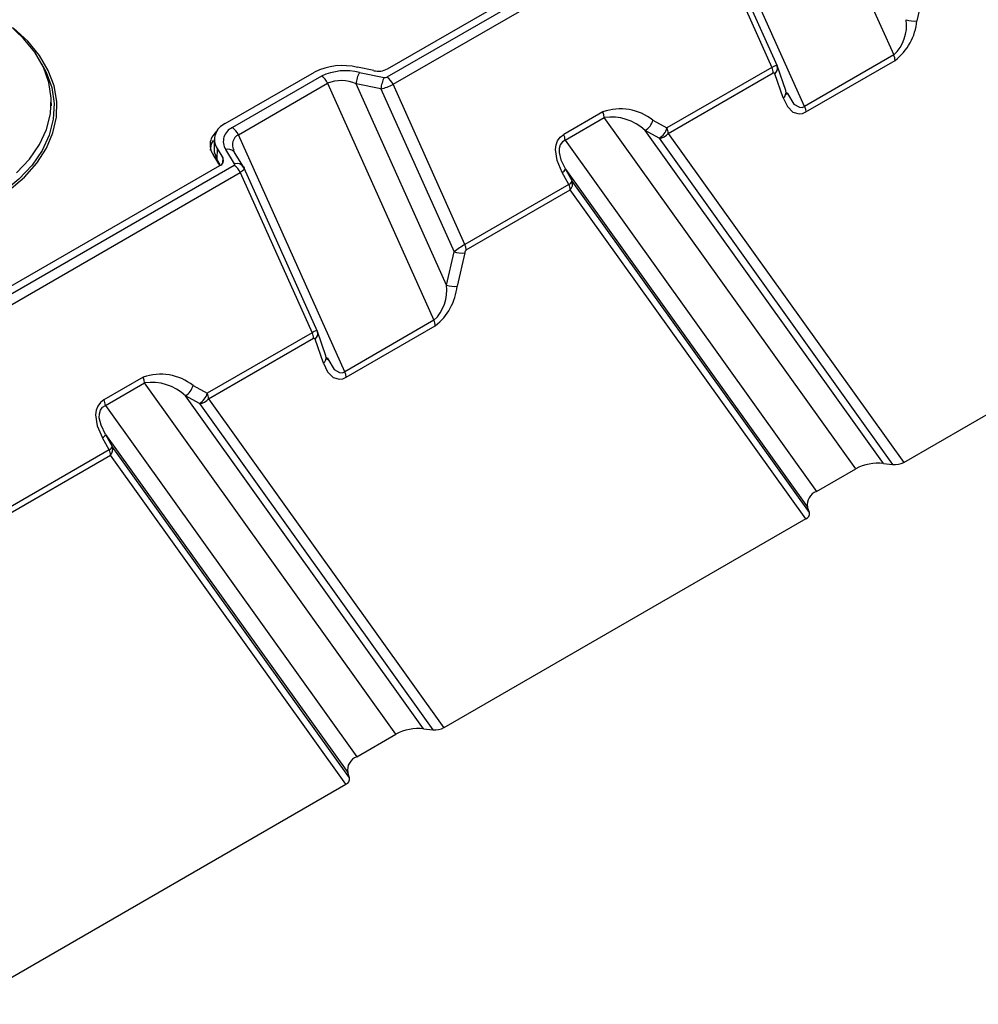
# Model space of a CAD drawing. Header units: millimetres. Extents: x 0 to 559, y 0 to 432.
# Tile 16 of 21: x 411 to 448, y 234 to 272. Entities that reach past the tile are written whole.
import ezdxf

# ---------------------------------------------------------------- set-up
doc = ezdxf.new("R2010")
doc.units = ezdxf.units.MM
doc.header["$LTSCALE"] = 2

msp = doc.modelspace()

# ---------------------------------------------------------------- linework, layer by layer
for p, q in [((441.012, 279.948), (445.106, 270.832)), ((441.68, 268.854), (437.586, 277.97)), ((437.424, 276.789), (425.622, 269.976)), ((425.636, 270.296), (436.869, 276.781)), ((425.854, 269.703), (437.656, 276.516)), ((437.656, 276.516), (440.422, 270.356)), ((440.632, 270.398), (437.81, 276.68)), ((446.289, 273.428), (445.999, 272.146)), ((445.106, 270.832), (441.68, 268.854)), ((441.731, 268.643), (445.157, 270.621)), ((419.405, 268.195), (422.832, 270.172)), ((425.114, 270.229), (424.493, 270.357)), ((424.564, 270.162), (425.518, 269.965)), ((440.422, 270.356), (436.388, 268.027)), ((436.439, 267.816), (440.473, 270.145)), ((440.859, 269.179), (440.536, 270.106)), ((440.954, 269.468), (440.631, 270.395)), ((423.102, 270.016), (419.676, 268.038)), ((419.908, 267.765), (423.334, 269.743)), ((423.334, 269.743), (427.429, 260.627)), ((427.91, 261.984), (424.435, 269.721)), ((425.388, 269.524), (424.435, 269.721)), ((428.62, 263.543), (425.854, 269.703)), ((425.388, 269.524), (428.199, 263.266)), ((441.026, 269.297), (440.963, 269.416)), ((441.003, 269.392), (441.026, 269.352)), ((412.72, 268.879), (412.716, 269.083)), ((433.926, 268.639), (432.419, 267.769)), ((432.47, 267.558), (433.977, 268.428)), ((443.645, 254.914), (433.977, 268.428)), ((435.847, 268.325), (436.388, 268.027)), ((424.003, 258.649), (419.908, 267.765)), ((444.709, 255.12), (435.547, 267.927)), ((436.087, 267.629), (435.547, 267.927)), ((436.439, 267.816), (445.491, 255.163)), ((418.98, 267.581), (418.971, 267.173)), ((432.47, 267.558), (442.139, 254.045)), ((436.087, 267.629), (445.065, 255.081)), ((419.157, 266.645), (418.937, 267.001)), ((419.086, 267.236), (419.078, 266.826)), ((419.086, 267.236), (419.308, 266.877)), ((419.764, 266.644), (419.423, 267.194)), ((419.718, 267.132), (419.72, 267.174)), ((419.751, 267.119), (419.728, 267.177)), ((420.104, 266.528), (419.763, 267.079)), ((419.212, 266.609), (419.078, 266.826)), ((419.308, 266.877), (419.303, 266.682)), ((406.057, 258.994), (419.191, 266.576)), ((419.746, 266.584), (406.333, 258.84)), ((406.565, 258.567), (419.978, 266.311)), ((419.978, 266.311), (422.745, 260.151)), ((420.104, 266.528), (420.125, 266.486)), ((420.125, 266.486), (420.132, 266.458)), ((422.954, 260.193), (420.132, 266.475)), ((432.618, 265.851), (432.361, 266.312)), ((432.48, 266.445), (441.789, 253.434)), ((432.48, 266.445), (432.738, 265.983)), ((441.861, 253.231), (432.738, 265.983)), ((432.618, 265.851), (428.62, 263.543)), ((428.671, 263.332), (432.669, 265.64)), ((441.721, 252.987), (432.669, 265.64)), ((427.91, 261.984), (428.199, 263.266)), ((428.611, 263.223), (428.322, 261.941)), ((445.491, 255.163), (459.399, 263.192)), ((427.429, 260.627), (424.003, 258.649)), ((423.276, 259.263), (422.953, 260.19)), ((424.054, 258.438), (427.48, 260.415)), ((422.745, 260.151), (418.71, 257.822)), ((418.761, 257.61), (422.796, 259.94)), ((423.181, 258.974), (422.858, 259.901)), ((423.348, 259.092), (423.285, 259.211)), ((423.325, 259.187), (423.348, 259.147)), ((416.248, 258.434), (414.741, 257.564)), ((414.793, 257.353), (416.299, 258.223)), ((425.968, 244.709), (416.299, 258.223)), ((418.169, 258.12), (418.71, 257.822)), ((427.032, 244.915), (417.869, 257.722)), ((418.41, 257.424), (417.869, 257.722)), ((418.761, 257.61), (427.813, 244.958)), ((414.793, 257.353), (424.461, 243.839)), ((418.41, 257.424), (427.388, 244.876)), ((414.941, 255.646), (414.683, 256.107)), ((414.803, 256.24), (424.111, 243.229)), ((414.803, 256.24), (415.06, 255.778)), ((414.941, 255.646), (409.332, 252.408)), ((424.184, 243.026), (415.06, 255.778)), ((409.381, 252.196), (414.992, 255.434)), ((424.044, 242.782), (414.992, 255.434)), ((442.139, 254.045), (443.645, 254.914)), ((444.709, 255.12), (445.065, 255.081)), ((441.861, 253.231), (441.789, 253.434)), ((441.721, 252.987), (427.813, 244.958)), ((424.461, 243.839), (425.968, 244.709)), ((427.032, 244.915), (427.388, 244.876)), ((424.184, 243.026), (424.111, 243.229)), ((409.381, 234.318), (424.044, 242.782))]:
    msp.add_line(p, q)
at = {"flags": 128}
for points in [[(411.378, 266.294), (411.874, 266.826), (412.26, 267.387), (412.531, 267.97), (412.682, 268.567), (412.713, 269.17), (412.622, 269.772), (412.41, 270.363), (412.081, 270.936), (411.639, 271.483), (411.091, 271.996)], [(411.1, 265.628), (411.681, 266.134), (412.159, 266.675), (412.526, 267.244), (412.779, 267.834), (412.914, 268.436), (412.929, 269.043), (412.824, 269.647), (412.6, 270.24), (412.261, 270.815), (411.811, 271.364), (411.255, 271.879)], [(412.331, 270.523), (412.515, 270.175), (412.729, 269.576), (412.822, 268.968), (412.791, 268.357), (412.637, 267.753), (412.363, 267.163), (411.973, 266.595), (411.471, 266.057), (410.864, 265.557), (410.16, 265.1)], [(440.422, 270.356), (440.503, 270.4), (440.565, 270.43), (440.604, 270.441), (440.614, 270.432)], [(440.643, 270.335), (440.614, 270.431), (440.609, 270.44)], [(440.473, 270.145), (440.488, 270.15), (440.501, 270.148), (440.513, 270.142), (440.536, 270.106)], [(441.026, 269.352), (441.266, 268.942), (441.478, 268.819), (441.581, 268.817), (441.68, 268.854)], [(440.859, 269.179), (441.019, 268.848), (441.226, 268.637), (441.471, 268.565), (441.6, 268.585), (441.731, 268.643)], [(433.977, 268.428), (433.963, 268.531), (433.926, 268.639)], [(441.68, 268.854), (441.718, 268.746), (441.731, 268.643)], [(432.361, 266.312), (432.161, 266.767), (432.097, 267.193), (432.122, 267.377), (432.184, 267.534), (432.283, 267.665), (432.419, 267.769)], [(418.835, 267.172), (418.871, 267.415), (418.956, 267.541)], [(432.47, 267.558), (432.364, 267.491), (432.284, 267.381), (432.241, 267.24), (432.237, 267.086), (432.309, 266.797), (432.48, 266.445)], [(418.983, 267.173), (418.975, 267.104), (419.078, 266.826)], [(419.716, 267.129), (419.732, 267.119), (419.784, 267.036)], [(419.175, 266.577), (419.177, 266.589), (419.157, 266.645)], [(420.132, 266.458), (420.134, 266.451), (420.107, 266.407), (420.053, 266.359), (419.978, 266.311)], [(420.132, 266.458), (420.118, 266.497), (420.057, 266.584)], [(428.671, 263.332), (428.658, 263.435), (428.62, 263.543)], [(422.936, 260.227), (422.925, 260.236), (422.885, 260.223), (422.822, 260.193), (422.745, 260.151)], [(422.965, 260.13), (422.937, 260.226), (422.932, 260.235)], [(422.796, 259.94), (422.81, 259.945), (422.823, 259.943), (422.836, 259.937), (422.858, 259.901)], [(423.348, 259.147), (423.589, 258.737), (423.8, 258.614), (423.904, 258.612), (424.003, 258.649)], [(423.181, 258.974), (423.341, 258.643), (423.548, 258.432), (423.793, 258.36), (423.922, 258.38), (424.054, 258.438)], [(416.299, 258.223), (416.285, 258.326), (416.248, 258.434)], [(424.054, 258.438), (424.04, 258.541), (424.003, 258.649)], [(414.741, 257.564), (414.605, 257.459), (414.506, 257.328), (414.444, 257.171), (414.419, 256.988), (414.484, 256.562), (414.683, 256.107)], [(414.803, 256.24), (414.631, 256.592), (414.559, 256.881), (414.563, 257.035), (414.607, 257.176), (414.686, 257.286), (414.793, 257.353)]]:
    msp.add_lwpolyline(points, dxfattribs=at)
for centre, radius, start, end in [((444.038, 271.974), 1.564, 313.0775, 7.8988), ((443.784, 272.373), 2.227, 308.0771, 354.1477), ((445.883, 273.025), 0.887, 250.5403, 277.5557), ((444.612, 270.6), 0.546, 2.1387, 25.0754), ((423.917, 267.967), 2.458, 76.4581, 116.2077), ((424.036, 268.062), 2.165, 75.8825, 115.5338), ((425.582, 269.625), 1.152, 152.1769, 175.2042), ((425.284, 270.965), 0.756, 257.0204, 297.7515), ((439.928, 270.124), 0.546, 2.1387, 25.0754), ((440.364, 270.323), 0.277, 308.431, 15.1742), ((422.778, 269.506), 0.604, 23.0779, 57.5576), ((423.859, 268.45), 1.396, 65.6162, 112.0829), ((426.536, 269.428), 1.152, 152.1769, 175.2042), ((424.975, 271.295), 1.819, 283.1321, 298.8817), ((425.555, 270.116), 0.155, 255.9697, 295.4466), ((425.298, 269.466), 0.604, 23.0779, 57.5576), ((440.687, 269.395), 0.277, 308.431, 15.1742), ((434.603, 266.749), 2.008, 51.71, 109.7081), ((419.653, 267.579), 0.663, 111.9469, 211.2158), ((434.237, 266.532), 1.914, 46.8153, 97.8104), ((435.197, 268.503), 0.674, 301.2331, 344.625), ((419.468, 267.373), 0.649, 124.8365, 214.9906), ((419.903, 267.51), 0.574, 113.246, 213.3624), ((419.352, 267.528), 0.604, 23.0779, 57.5576), ((420.117, 267.38), 0.439, 118.5178, 207.4721), ((431.924, 267.538), 0.546, 2.1387, 25.0754), ((435.738, 268.205), 0.674, 301.2331, 344.625), ((436.054, 268.117), 0.489, 273.9595, 321.9094), ((435.893, 267.795), 0.546, 2.1387, 25.0754), ((419.509, 266.887), 0.319, 49.4243, 105.552), ((419.119, 266.777), 0.214, 289.6607, 27.7961), ((419.729, 266.622), 0.0418, 294.3343, 32.2133), ((419.853, 266.348), 0.309, 35.6314, 106.727), ((419.422, 266.074), 0.604, 23.0756, 57.5556), ((432.224, 266.556), 0.279, 299.2972, 336.6142), ((432.482, 266.094), 0.279, 299.2972, 336.6142), ((432.412, 265.87), 0.345, 318.2052, 19.2331), ((432.123, 265.619), 0.546, 2.1387, 25.0754), ((431.153, 259.239), 4.994, 120.4729, 126.2581), ((428.495, 264.101), 0.887, 250.5403, 277.5557), ((428.783, 263.199), 0.173, 130.0302, 172.1947), ((426.36, 261.769), 1.564, 313.0775, 7.8988), ((426.106, 262.168), 2.227, 308.0771, 354.1477), ((428.205, 262.82), 0.887, 250.5403, 277.5557), ((426.934, 260.395), 0.546, 2.1387, 25.0754), ((422.686, 260.118), 0.277, 308.431, 15.1742), ((422.25, 259.919), 0.546, 2.1387, 25.0754), ((423.009, 259.19), 0.277, 308.431, 15.1742), ((416.926, 256.548), 2.004, 51.6488, 109.7693), ((416.559, 256.327), 1.914, 46.8153, 97.8104), ((417.52, 258.298), 0.674, 301.2331, 344.625), ((414.247, 257.333), 0.546, 2.1387, 25.0754), ((418.06, 258), 0.674, 301.2331, 344.625), ((418.376, 257.912), 0.489, 273.9595, 321.9094), ((418.215, 257.59), 0.546, 2.1387, 25.0754), ((414.546, 256.35), 0.279, 299.2972, 336.6142), ((414.804, 255.889), 0.279, 299.2973, 336.6144), ((414.446, 255.414), 0.546, 2.1392, 25.08), ((414.734, 255.665), 0.345, 318.2052, 19.2331), ((444.505, 253.324), 1.808, 83.516, 118.4065), ((445.145, 255.811), 0.735, 263.7942, 298.1283), ((442.325, 253.532), 0.545, 110.0093, 190.3305), ((441.649, 253.191), 0.216, 289.5779, 10.762), ((426.828, 243.119), 1.808, 83.516, 118.4065), ((427.477, 245.552), 0.682, 262.4295, 299.493), ((424.647, 243.327), 0.545, 110.0093, 190.3305), ((423.971, 242.986), 0.216, 289.5779, 10.762)]:
    msp.add_arc(centre, radius, start, end)

doc.saveas('drawing.dxf')
